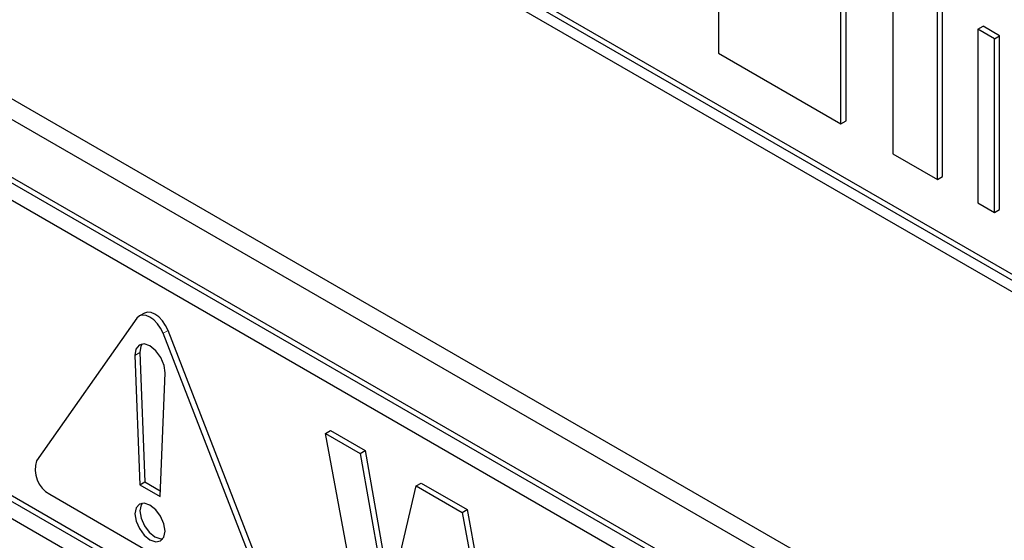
# Paper-space layout 'Blatt2' of a CAD drawing. Header units: millimetres. Extents: x 5 to 418, y 2 to 292.
# Tile 16 of 70: x 100.53 to 106.08, y 184.1 to 187.04. Entities that reach past the tile are written whole.
import ezdxf

# ---------------------------------------------------------------- set-up
doc = ezdxf.new("R2010")
doc.units = ezdxf.units.MM

psp = doc.layouts.new('Blatt2')

# ---------------------------------------------------------------- linework, layer by layer
at = {"color": 7, "linetype": 'Continuous', "lineweight": 25}
for p, q in [((109.8328, 183.4584), (95.9357, 191.481)), ((109.8045, 183.4421), (95.9074, 191.4647)), ((95.9074, 191.3994), (109.8045, 183.3767)), ((95.9471, 189.2088), (110.0892, 181.0447)), ((95.8461, 189.1505), (110.1296, 180.9048)), ((110.0306, 180.6027), (95.8885, 188.7667)), ((110.0589, 180.619), (95.9168, 188.7831)), ((104.4688, 187.8288), (104.4688, 186.8489)), ((105.1599, 186.4499), (105.1599, 187.4298)), ((105.1882, 186.4663), (105.1882, 187.4461)), ((105.4531, 187.2605), (105.4531, 186.2807)), ((105.7049, 186.1353), (105.7049, 187.1152)), ((105.7332, 186.1516), (105.7332, 187.1315)), ((105.9326, 186.9837), (105.9609, 187.0001)), ((106.0263, 186.9296), (105.9326, 186.9837)), ((105.9326, 186.9837), (105.9326, 186.0039)), ((106.0546, 186.9459), (105.9609, 187.0001)), ((106.0263, 186.9296), (106.0546, 186.9459)), ((106.0263, 185.9498), (106.0263, 186.9296)), ((106.0546, 185.9661), (106.0546, 186.9459)), ((104.4688, 186.8489), (105.1599, 186.4499)), ((110.0306, 180.5047), (99.5089, 186.5787)), ((105.1599, 186.4499), (105.1882, 186.4663)), ((105.4531, 186.2807), (105.7049, 186.1353)), ((105.7049, 186.1353), (105.7332, 186.1516)), ((105.9326, 186.0039), (106.0263, 185.9498)), ((106.0263, 185.9498), (106.0546, 185.9661)), ((101.2308, 185.381), (101.2025, 185.3646)), ((101.189, 185.3521), (100.6233, 184.5473)), ((101.9017, 183.8093), (101.336, 185.2673)), ((101.93, 183.8256), (101.3643, 185.2836)), ((101.206, 185.1582), (101.2342, 184.4278)), ((101.1778, 185.1419), (101.206, 184.4115)), ((101.3191, 184.3462), (101.3473, 185.044)), ((99.5089, 184.8805), (110.2286, 178.6922)), ((99.5372, 184.8969), (110.2286, 178.7248)), ((110.2286, 178.5942), (99.5089, 184.7826)), ((102.2525, 184.701), (102.2808, 184.7173)), ((102.2808, 184.7173), (102.4759, 184.6046)), ((102.4894, 183.421), (102.2525, 184.701)), ((102.2525, 184.701), (102.4476, 184.5883)), ((102.4476, 184.5883), (102.4759, 184.6046)), ((102.4759, 184.6046), (102.6193, 183.7899)), ((102.4476, 184.5883), (102.6015, 183.7142)), ((101.206, 184.4115), (101.2342, 184.4278)), ((101.2342, 184.4278), (101.3204, 184.3781)), ((101.206, 184.4115), (101.3191, 184.3462)), ((102.6015, 183.7142), (102.7643, 184.4055)), ((102.7643, 184.4055), (102.7926, 184.4218)), ((102.7643, 184.4055), (103.0241, 184.2555)), ((102.7926, 184.4218), (103.0524, 184.2718)), ((100.6968, 184.3579), (101.8282, 183.7047)), ((103.0241, 184.2555), (103.0524, 184.2718)), ((103.0524, 184.2718), (103.2023, 183.4426)), ((103.0241, 184.2555), (103.1853, 183.3639))]:
    psp.add_line(p, q, dxfattribs=at)
at = {"color": 7, "linetype": 'Continuous', "lineweight": 18}
for p, q in [((101.336, 185.2673), (101.3643, 185.2836)), ((101.1778, 185.1419), (101.206, 185.1582))]:
    psp.add_line(p, q, dxfattribs=at)
at = {"color": 7, "linetype": 'Continuous', "lineweight": 25, "flags": 128}
for points in [[(101.336, 185.2673), (101.3225, 185.2954), (101.3049, 185.3211), (101.2845, 185.3427), (101.2625, 185.3587), (101.2406, 185.368), (101.2201, 185.3701), (101.2025, 185.3646), (101.189, 185.3521)], [(101.3643, 185.2836), (101.3508, 185.3117), (101.3332, 185.3374), (101.3128, 185.359), (101.2908, 185.375), (101.2688, 185.3844), (101.2484, 185.3864), (101.2308, 185.381)], [(101.3473, 185.044), (101.342, 185.0859), (101.3239, 185.1297), (101.2959, 185.1682), (101.2625, 185.1954), (101.2292, 185.2068), (101.2012, 185.2005), (101.1831, 185.1777), (101.1778, 185.1419)], [(101.2184, 185.2066), (101.2113, 185.194), (101.206, 185.1582)], [(101.3474, 184.1502), (101.3409, 184.1915), (101.3225, 184.2339), (101.295, 184.271), (101.2625, 184.2972), (101.23, 184.3085), (101.2025, 184.3031), (101.1841, 184.282), (101.1777, 184.2482), (101.1841, 184.207), (101.2025, 184.1646), (101.23, 184.1274), (101.2625, 184.1012), (101.295, 184.0899), (101.3225, 184.0953), (101.3409, 184.1165), (101.3474, 184.1502)], [(101.2184, 184.3084), (101.2124, 184.2983), (101.206, 184.2645), (101.2124, 184.2233), (101.2308, 184.1809), (101.2583, 184.1438), (101.2908, 184.1176), (101.3233, 184.1063), (101.335, 184.1064)]]:
    psp.add_lwpolyline(points, dxfattribs=at)
at = {"color": 7, "linetype": 'Continuous', "lineweight": 25}
psp.add_arc((100.773, 184.4964), 0.1581, 161.2216, 241.1898, dxfattribs=at)

doc.saveas('drawing.dxf')
